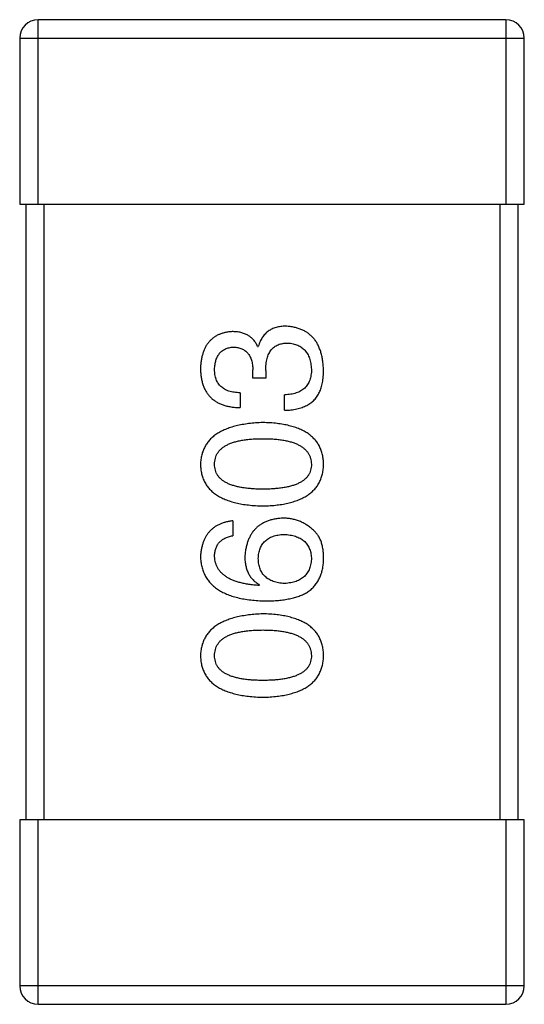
# Model space of a CAD drawing. Header units: millimetres. Extents: x 42 to 554, y 166 to 335.
# Tile 39 of 256: x 388.349 to 389.169, y 216.024 to 217.624. Entities that reach past the tile are written whole.
import ezdxf

# ---------------------------------------------------------------- set-up
doc = ezdxf.new("R2010")
doc.units = ezdxf.units.MM
doc.header["$LTSCALE"] = 30.734
doc.layers.get('0').update_dxf_attribs({"linetype": 'CONTINUOUS'})

msp = doc.modelspace()

# ---------------------------------------------------------------- linework, layer by layer
at = {"linetype": 'Continuous'}
for p, q in [((388.3787, 217.3238), (388.3787, 217.6238)), ((389.1387, 217.6238), (388.3787, 217.6238)), ((389.1387, 217.6238), (389.1387, 217.3238)), ((388.3487, 217.5938), (388.3487, 217.3238)), ((388.3487, 217.5938), (389.1687, 217.5938)), ((389.1687, 217.3238), (389.1687, 217.5938)), ((388.3487, 217.3238), (389.1687, 217.3238)), ((388.3587, 217.3238), (388.3587, 216.3238)), ((388.3887, 216.3238), (388.3887, 217.3238)), ((389.1287, 217.3238), (389.1287, 216.3238)), ((389.1587, 216.3238), (389.1587, 217.3238)), ((388.7353, 217.0929), (388.7364, 217.0929)), ((388.7277, 217.0415), (388.7277, 217.0546)), ((388.7484, 217.0415), (388.7277, 217.0415)), ((388.7484, 217.0536), (388.7484, 217.0415)), ((388.7069, 217.0175), (388.7069, 216.9934)), ((388.779, 216.9891), (388.779, 217.0142)), ((388.6949, 216.8094), (388.6949, 216.7853)), ((388.7386, 216.7055), (388.7375, 216.7044)), ((388.3487, 216.3238), (388.3487, 216.0538)), ((389.1687, 216.3238), (388.3487, 216.3238)), ((388.3787, 216.0238), (388.3787, 216.3238)), ((389.1387, 216.3238), (389.1387, 216.0238)), ((389.1687, 216.0538), (389.1687, 216.3238)), ((389.1687, 216.0538), (388.3487, 216.0538)), ((388.3787, 216.0238), (389.1387, 216.0238))]:
    msp.add_line(p, q, dxfattribs=at)
for centre, start, end in [((388.3787, 217.5938), 90, 180), ((389.1387, 217.5938), 0, 90), ((388.3787, 216.0538), 180, 270), ((389.1387, 216.0538), 270, 0)]:
    msp.add_arc(centre, 0.03, start, end, dxfattribs=at)
for points, knots in [([(388.7812, 217.1257), (388.7798, 217.1257), (388.777, 217.1256), (388.7729, 217.1252), (388.769, 217.1246), (388.7653, 217.1237), (388.7618, 217.1225), (388.7585, 217.1211), (388.7554, 217.1195), (388.7525, 217.1176), (388.7498, 217.1154), (388.7473, 217.1129), (388.745, 217.1102), (388.7428, 217.1072), (388.7409, 217.104), (388.7392, 217.1006), (388.7377, 217.0968), (388.7368, 217.0942), (388.7364, 217.0929)], [0, 0, 0, 0, 0.071215, 0.138707, 0.20396, 0.266995, 0.327734, 0.387609, 0.445602, 0.503345, 0.561136, 0.618597, 0.677672, 0.738255, 0.799989, 0.863961, 0.930555, 1, 1, 1, 1]), ([(388.8424, 217.0546), (388.8423, 217.0574), (388.842, 217.0627), (388.8411, 217.0705), (388.8397, 217.0777), (388.8379, 217.0844), (388.8356, 217.0906), (388.8329, 217.0964), (388.8298, 217.1016), (388.8261, 217.1063), (388.822, 217.1105), (388.8175, 217.1143), (388.8126, 217.1175), (388.8071, 217.1201), (388.8013, 217.1223), (388.795, 217.124), (388.7883, 217.1252), (388.7836, 217.1255), (388.7812, 217.1257)], [0, 0, 0, 0, 0.078078, 0.151942, 0.221594, 0.28726, 0.350176, 0.409768, 0.467648, 0.523784, 0.578904, 0.634014, 0.689819, 0.746826, 0.805875, 0.867063, 0.931764, 1, 1, 1, 1]), ([(388.6938, 217.1169), (388.6918, 217.1168), (388.6879, 217.1164), (388.6823, 217.1154), (388.677, 217.1139), (388.6721, 217.1121), (388.6676, 217.1098), (388.6635, 217.107), (388.6597, 217.1039), (388.6563, 217.1003), (388.6532, 217.0963), (388.6506, 217.0919), (388.6482, 217.0871), (388.6464, 217.0818), (388.6448, 217.0762), (388.6436, 217.0701), (388.6427, 217.0636), (388.6425, 217.0591), (388.6424, 217.0568)], [0, 0, 0, 0, 0.067521, 0.132139, 0.193339, 0.252064, 0.309083, 0.364848, 0.420021, 0.475612, 0.532002, 0.589602, 0.649896, 0.712634, 0.778603, 0.848416, 0.922155, 1, 1, 1, 1]), ([(388.7353, 217.0929), (388.7344, 217.0948), (388.7325, 217.0985), (388.7288, 217.1035), (388.7244, 217.1077), (388.7195, 217.1111), (388.7139, 217.1137), (388.7078, 217.1156), (388.701, 217.1168), (388.6962, 217.1169), (388.6938, 217.1169)], [0, 0, 0, 0, 0.125227, 0.244792, 0.361427, 0.478215, 0.59667, 0.722058, 0.856314, 1, 1, 1, 1]), ([(388.6654, 217.0557), (388.6654, 217.0571), (388.6655, 217.0598), (388.666, 217.0637), (388.6667, 217.0673), (388.6676, 217.0707), (388.6687, 217.0738), (388.6701, 217.0767), (388.6717, 217.0793), (388.6735, 217.0817), (388.6755, 217.0839), (388.6778, 217.0857), (388.6803, 217.0874), (388.683, 217.0888), (388.6859, 217.0899), (388.6891, 217.0908), (388.6924, 217.0915), (388.6948, 217.0917), (388.696, 217.0918)], [0, 0, 0, 0, 0.078051, 0.151197, 0.220412, 0.286742, 0.34933, 0.409464, 0.467368, 0.52298, 0.578639, 0.633998, 0.690142, 0.746855, 0.805868, 0.867776, 0.932345, 1, 1, 1, 1]), ([(388.696, 217.0918), (388.6972, 217.0917), (388.6996, 217.0916), (388.7031, 217.0911), (388.7064, 217.0903), (388.7094, 217.0892), (388.7122, 217.0878), (388.7148, 217.0861), (388.7171, 217.0842), (388.7193, 217.082), (388.7211, 217.0795), (388.7227, 217.0768), (388.7242, 217.0738), (388.7253, 217.0705), (388.7263, 217.0669), (388.727, 217.063), (388.7275, 217.0589), (388.7276, 217.0561), (388.7277, 217.0546)], [0, 0, 0, 0, 0.067741, 0.131599, 0.192143, 0.249977, 0.306453, 0.361639, 0.416449, 0.471489, 0.527582, 0.584873, 0.644974, 0.70814, 0.77492, 0.845909, 0.920585, 1, 1, 1, 1]), ([(388.7484, 217.0536), (388.7484, 217.0554), (388.7485, 217.0589), (388.7489, 217.0639), (388.7496, 217.0687), (388.7506, 217.0731), (388.7519, 217.0771), (388.7534, 217.0809), (388.7553, 217.0842), (388.7574, 217.0872), (388.7598, 217.0898), (388.7625, 217.0921), (388.7654, 217.0941), (388.7687, 217.0957), (388.7723, 217.0969), (388.7761, 217.0978), (388.7802, 217.0983), (388.783, 217.0983), (388.7845, 217.0984)], [0, 0, 0, 0, 0.082495, 0.159728, 0.232496, 0.300725, 0.365163, 0.425859, 0.483728, 0.538892, 0.592921, 0.646195, 0.699968, 0.754746, 0.811387, 0.870806, 0.933482, 1, 1, 1, 1]), ([(388.7845, 217.0984), (388.7859, 217.0983), (388.7888, 217.098), (388.7929, 217.0973), (388.7968, 217.0963), (388.8004, 217.0949), (388.8037, 217.0933), (388.8068, 217.0914), (388.8096, 217.0892), (388.8122, 217.0867), (388.8144, 217.0838), (388.8164, 217.0807), (388.8182, 217.0772), (388.8196, 217.0735), (388.8208, 217.0695), (388.8217, 217.0652), (388.8224, 217.0606), (388.8226, 217.0574), (388.8227, 217.0557)], [0, 0, 0, 0, 0.068514, 0.133941, 0.195994, 0.255362, 0.312994, 0.369441, 0.424687, 0.480522, 0.537148, 0.594801, 0.654411, 0.716817, 0.781981, 0.850498, 0.923306, 1, 1, 1, 1]), ([(388.6424, 217.0568), (388.6425, 217.0543), (388.6426, 217.0494), (388.6436, 217.0423), (388.6449, 217.0357), (388.6467, 217.0296), (388.649, 217.0239), (388.6519, 217.0187), (388.6552, 217.014), (388.659, 217.0098), (388.6633, 217.006), (388.6681, 217.0028), (388.6734, 217), (388.6792, 216.9977), (388.6854, 216.9959), (388.6921, 216.9946), (388.6994, 216.9937), (388.7043, 216.9935), (388.7069, 216.9934)], [0, 0, 0, 0, 0.073232, 0.142595, 0.207997, 0.270074, 0.329156, 0.386529, 0.441846, 0.496976, 0.551877, 0.607941, 0.665637, 0.725446, 0.788542, 0.855101, 0.925196, 1, 1, 1, 1]), ([(388.7069, 217.0175), (388.7052, 217.0176), (388.702, 217.0177), (388.6973, 217.0183), (388.6928, 217.0191), (388.6888, 217.0202), (388.685, 217.0216), (388.6816, 217.0233), (388.6785, 217.0253), (388.6757, 217.0275), (388.6732, 217.0301), (388.6711, 217.0329), (388.6693, 217.036), (388.6679, 217.0394), (388.6667, 217.0431), (388.6659, 217.0471), (388.6655, 217.0513), (388.6654, 217.0542), (388.6654, 217.0557)], [0, 0, 0, 0, 0.078134, 0.15164, 0.221358, 0.286689, 0.348614, 0.407697, 0.464247, 0.520153, 0.574432, 0.629291, 0.684538, 0.742032, 0.801329, 0.863637, 0.930123, 1, 1, 1, 1]), ([(388.8227, 217.0557), (388.8227, 217.0541), (388.8227, 217.0509), (388.8221, 217.0463), (388.8213, 217.042), (388.8201, 217.038), (388.8186, 217.0343), (388.8167, 217.0309), (388.8144, 217.0279), (388.8119, 217.0251), (388.8089, 217.0226), (388.8057, 217.0205), (388.802, 217.0186), (388.7981, 217.0171), (388.7938, 217.0159), (388.7892, 217.015), (388.7842, 217.0144), (388.7808, 217.0143), (388.779, 217.0142)], [0, 0, 0, 0, 0.071272, 0.13882, 0.201858, 0.262757, 0.320043, 0.376709, 0.431462, 0.486034, 0.541209, 0.597703, 0.65589, 0.717768, 0.782056, 0.850407, 0.92277, 1, 1, 1, 1]), ([(388.8359, 217.0186), (388.8364, 217.0197), (388.8375, 217.0221), (388.8388, 217.0258), (388.8399, 217.0299), (388.8408, 217.0342), (388.8415, 217.0389), (388.8421, 217.0439), (388.8423, 217.0492), (388.8424, 217.0528), (388.8424, 217.0546)], [0, 0, 0, 0, 0.101955, 0.208983, 0.322698, 0.44339, 0.570851, 0.70629, 0.84885, 1, 1, 1, 1]), ([(388.779, 216.9891), (388.7808, 216.9891), (388.7843, 216.9893), (388.7894, 216.9897), (388.7943, 216.9904), (388.7989, 216.9913), (388.8033, 216.9924), (388.8075, 216.9936), (388.8114, 216.9952), (388.8151, 216.9969), (388.8185, 216.9989), (388.8218, 217.001), (388.8247, 217.0034), (388.8274, 217.006), (388.8299, 217.0088), (388.8321, 217.0119), (388.8342, 217.0151), (388.8353, 217.0174), (388.8359, 217.0186)], [0, 0, 0, 0, 0.078937, 0.154495, 0.226898, 0.296844, 0.363348, 0.427781, 0.48946, 0.549586, 0.607902, 0.664733, 0.720805, 0.776157, 0.831175, 0.886736, 0.943094, 1, 1, 1, 1]), ([(388.7441, 216.9692), (388.74, 216.969), (388.7322, 216.9686), (388.7209, 216.9675), (388.7104, 216.9659), (388.7006, 216.9638), (388.6915, 216.9613), (388.6832, 216.9583), (388.6757, 216.9548), (388.6689, 216.9508), (388.6629, 216.9463), (388.6576, 216.9413), (388.6531, 216.9358), (388.6494, 216.9299), (388.6465, 216.9234), (388.6443, 216.9165), (388.6429, 216.9091), (388.6426, 216.904), (388.6424, 216.9014)], [0, 0, 0, 0, 0.088475, 0.171606, 0.249595, 0.322626, 0.391327, 0.455765, 0.516374, 0.573675, 0.628522, 0.681161, 0.732559, 0.783563, 0.83504, 0.887639, 0.942585, 1, 1, 1, 1]), ([(388.8424, 216.9014), (388.8423, 216.904), (388.8421, 216.9092), (388.8408, 216.9167), (388.8388, 216.9237), (388.836, 216.9303), (388.8325, 216.9363), (388.8282, 216.9418), (388.8231, 216.9468), (388.8173, 216.9513), (388.8107, 216.9553), (388.8034, 216.9588), (388.7953, 216.9618), (388.7865, 216.9642), (388.777, 216.9663), (388.7667, 216.9677), (388.7556, 216.9688), (388.748, 216.969), (388.7441, 216.9692)], [0, 0, 0, 0, 0.059134, 0.115603, 0.169236, 0.221572, 0.273254, 0.32474, 0.377319, 0.431815, 0.488555, 0.548609, 0.612242, 0.680182, 0.75251, 0.829782, 0.91231, 1, 1, 1, 1]), ([(388.6654, 216.9014), (388.6654, 216.9031), (388.6656, 216.9063), (388.6665, 216.9111), (388.668, 216.9155), (388.6702, 216.9197), (388.673, 216.9234), (388.6764, 216.9268), (388.6805, 216.9299), (388.6851, 216.9327), (388.6904, 216.9351), (388.6962, 216.9372), (388.7027, 216.939), (388.7098, 216.9404), (388.7175, 216.9416), (388.7258, 216.9424), (388.7347, 216.9428), (388.7409, 216.9429), (388.7441, 216.9429)], [0, 0, 0, 0, 0.050604, 0.098688, 0.145699, 0.191791, 0.238625, 0.286717, 0.337546, 0.391814, 0.449755, 0.512106, 0.579685, 0.652048, 0.730262, 0.814146, 0.904281, 1, 1, 1, 1]), ([(388.7441, 216.9429), (388.7472, 216.9429), (388.7533, 216.9428), (388.7621, 216.9424), (388.7703, 216.9416), (388.7779, 216.9404), (388.7849, 216.939), (388.7914, 216.9372), (388.7972, 216.9351), (388.8025, 216.9327), (388.8071, 216.9299), (388.8112, 216.9268), (388.8147, 216.9234), (388.8175, 216.9196), (388.8197, 216.9155), (388.8214, 216.9111), (388.8224, 216.9064), (388.8226, 216.9031), (388.8227, 216.9014)], [0, 0, 0, 0, 0.094834, 0.184067, 0.267029, 0.344713, 0.417334, 0.484367, 0.546941, 0.604717, 0.65953, 0.710539, 0.759381, 0.806382, 0.853027, 0.900623, 0.949121, 1, 1, 1, 1]), ([(388.6424, 216.9014), (388.6425, 216.8987), (388.6428, 216.8936), (388.6441, 216.8861), (388.6462, 216.8791), (388.649, 216.8725), (388.6527, 216.8665), (388.6572, 216.861), (388.6624, 216.856), (388.6684, 216.8515), (388.6752, 216.8475), (388.6828, 216.844), (388.6911, 216.841), (388.7002, 216.8386), (388.71, 216.8365), (388.7207, 216.8351), (388.7321, 216.834), (388.74, 216.8338), (388.7441, 216.8336)], [0, 0, 0, 0, 0.057911, 0.113262, 0.165956, 0.217443, 0.268511, 0.319665, 0.372, 0.426129, 0.483365, 0.543779, 0.607756, 0.676562, 0.749704, 0.827713, 0.911177, 1, 1, 1, 1]), ([(388.7441, 216.861), (388.7409, 216.861), (388.7347, 216.861), (388.7258, 216.8615), (388.7175, 216.8623), (388.7098, 216.8633), (388.7027, 216.8648), (388.6962, 216.8665), (388.6904, 216.8686), (388.6851, 216.8709), (388.6805, 216.8736), (388.6764, 216.8766), (388.673, 216.88), (388.6702, 216.8836), (388.668, 216.8876), (388.6665, 216.8919), (388.6656, 216.8966), (388.6654, 216.8998), (388.6654, 216.9014)], [0, 0, 0, 0, 0.096452, 0.187278, 0.271765, 0.350519, 0.423437, 0.491321, 0.554011, 0.612224, 0.666281, 0.717003, 0.764884, 0.811423, 0.856783, 0.902993, 0.950236, 1, 1, 1, 1]), ([(388.7441, 216.8336), (388.748, 216.8338), (388.7556, 216.834), (388.7667, 216.8351), (388.777, 216.8365), (388.7865, 216.8386), (388.7953, 216.841), (388.8034, 216.844), (388.8107, 216.8475), (388.8172, 216.8515), (388.8231, 216.856), (388.8282, 216.861), (388.8325, 216.8665), (388.836, 216.8725), (388.8388, 216.8791), (388.8408, 216.8861), (388.8421, 216.8936), (388.8423, 216.8987), (388.8424, 216.9014)], [0, 0, 0, 0, 0.087693, 0.170223, 0.247496, 0.319826, 0.387768, 0.451403, 0.511459, 0.568358, 0.622671, 0.675251, 0.726739, 0.778422, 0.830759, 0.884394, 0.940865, 1, 1, 1, 1]), ([(388.8227, 216.9014), (388.8227, 216.8998), (388.8225, 216.8966), (388.8216, 216.8919), (388.8201, 216.8876), (388.8179, 216.8836), (388.8151, 216.88), (388.8117, 216.8766), (388.8076, 216.8736), (388.803, 216.8709), (388.7977, 216.8686), (388.7919, 216.8665), (388.7854, 216.8648), (388.7783, 216.8634), (388.7706, 216.8623), (388.7623, 216.8615), (388.7534, 216.861), (388.7472, 216.861), (388.7441, 216.861)], [0, 0, 0, 0, 0.049766, 0.097012, 0.143225, 0.188786, 0.235079, 0.282962, 0.333687, 0.387747, 0.445963, 0.508657, 0.576545, 0.649868, 0.72822, 0.812712, 0.903543, 1, 1, 1, 1]), ([(388.6949, 216.8094), (388.6929, 216.8091), (388.689, 216.8086), (388.6834, 216.8073), (388.6781, 216.8058), (388.6732, 216.8038), (388.6686, 216.8014), (388.6644, 216.7987), (388.6606, 216.7957), (388.6571, 216.7922), (388.654, 216.7884), (388.6512, 216.7842), (388.6488, 216.7796), (388.6468, 216.7747), (388.6452, 216.7694), (388.6439, 216.7637), (388.6429, 216.7577), (388.6426, 216.7536), (388.6424, 216.7514)], [0, 0, 0, 0, 0.06947, 0.136096, 0.199592, 0.260665, 0.319672, 0.377156, 0.433415, 0.489984, 0.546535, 0.604276, 0.663499, 0.725182, 0.788953, 0.855683, 0.926216, 1, 1, 1, 1]), ([(388.7768, 216.8137), (388.7745, 216.8136), (388.7699, 216.8134), (388.7633, 216.8124), (388.7571, 216.8109), (388.7513, 216.8092), (388.7459, 216.8068), (388.7409, 216.804), (388.7363, 216.8008), (388.7322, 216.7971), (388.7285, 216.793), (388.7252, 216.7884), (388.7224, 216.7833), (388.72, 216.7778), (388.7179, 216.7719), (388.7164, 216.7655), (388.7152, 216.7586), (388.7148, 216.7539), (388.7145, 216.7514)], [0, 0, 0, 0, 0.071527, 0.139094, 0.20346, 0.264939, 0.323904, 0.381383, 0.437591, 0.493343, 0.549401, 0.606085, 0.664838, 0.725424, 0.788712, 0.855452, 0.925772, 1, 1, 1, 1]), ([(388.826, 216.7941), (388.8243, 216.7956), (388.8208, 216.7987), (388.8153, 216.8027), (388.8094, 216.8061), (388.8034, 216.8089), (388.7971, 216.8111), (388.7906, 216.8126), (388.7838, 216.8135), (388.7792, 216.8137), (388.7768, 216.8137)], [0, 0, 0, 0, 0.129393, 0.255335, 0.378531, 0.500878, 0.622934, 0.746191, 0.87096, 1, 1, 1, 1]), ([(388.6654, 216.7514), (388.6654, 216.7537), (388.6656, 216.758), (388.667, 216.7641), (388.6693, 216.7696), (388.6726, 216.7743), (388.6769, 216.7782), (388.682, 216.7814), (388.6881, 216.7838), (388.6925, 216.7848), (388.6949, 216.7853)], [0, 0, 0, 0, 0.136586, 0.261496, 0.378089, 0.490612, 0.605522, 0.725767, 0.8561, 1, 1, 1, 1]), ([(388.7364, 216.7482), (388.7365, 216.7497), (388.7366, 216.7526), (388.7372, 216.7568), (388.7381, 216.7608), (388.7393, 216.7645), (388.7409, 216.7679), (388.7427, 216.7711), (388.7448, 216.774), (388.7473, 216.7766), (388.7501, 216.7789), (388.7531, 216.781), (388.7565, 216.7828), (388.7602, 216.7843), (388.7642, 216.7855), (388.7685, 216.7865), (388.7731, 216.7872), (388.7763, 216.7874), (388.7779, 216.7875)], [0, 0, 0, 0, 0.069884, 0.136529, 0.199638, 0.259844, 0.317774, 0.374356, 0.430026, 0.485148, 0.5409, 0.597889, 0.657472, 0.718614, 0.783613, 0.85129, 0.923712, 1, 1, 1, 1]), ([(388.7779, 216.7875), (388.7797, 216.7874), (388.783, 216.7872), (388.7879, 216.7865), (388.7924, 216.7855), (388.7967, 216.7844), (388.8006, 216.7829), (388.8042, 216.7812), (388.8075, 216.7792), (388.8105, 216.7769), (388.8131, 216.7744), (388.8155, 216.7716), (388.8175, 216.7685), (388.8192, 216.7652), (388.8206, 216.7616), (388.8216, 216.7577), (388.8224, 216.7536), (388.8226, 216.7507), (388.8227, 216.7492)], [0, 0, 0, 0, 0.078863, 0.153308, 0.223539, 0.289857, 0.35341, 0.413572, 0.471721, 0.528235, 0.584279, 0.638781, 0.69466, 0.751251, 0.809198, 0.869697, 0.933318, 1, 1, 1, 1]), ([(388.8424, 216.7449), (388.8425, 216.7477), (388.8426, 216.7531), (388.8419, 216.7609), (388.8408, 216.768), (388.839, 216.7746), (388.8367, 216.7804), (388.8337, 216.7856), (388.8303, 216.7903), (388.8274, 216.7928), (388.826, 216.7941)], [0, 0, 0, 0, 0.156782, 0.301945, 0.436395, 0.561474, 0.678489, 0.78853, 0.894967, 1, 1, 1, 1]), ([(388.6424, 216.7514), (388.6426, 216.7486), (388.6429, 216.7431), (388.6444, 216.7351), (388.6467, 216.7276), (388.6497, 216.7207), (388.6536, 216.7142), (388.6583, 216.7084), (388.6637, 216.703), (388.67, 216.6983), (388.6771, 216.694), (388.685, 216.6903), (388.6936, 216.6871), (388.703, 216.6845), (388.7133, 216.6823), (388.7243, 216.6808), (388.7361, 216.6797), (388.7442, 216.6794), (388.7484, 216.6793)], [0, 0, 0, 0, 0.058957, 0.115262, 0.16907, 0.221312, 0.273147, 0.324961, 0.377649, 0.432026, 0.488925, 0.549039, 0.612912, 0.680653, 0.753056, 0.830314, 0.912483, 1, 1, 1, 1]), ([(388.7375, 216.7044), (388.7347, 216.7046), (388.7292, 216.705), (388.7212, 216.7061), (388.7138, 216.7073), (388.7069, 216.7089), (388.7005, 216.7108), (388.6946, 216.713), (388.6893, 216.7154), (388.6845, 216.7182), (388.6803, 216.7214), (388.6765, 216.7247), (388.6733, 216.7284), (388.6706, 216.7325), (388.6684, 216.7368), (388.6669, 216.7414), (388.6657, 216.7463), (388.6655, 216.7497), (388.6654, 216.7514)], [0, 0, 0, 0, 0.089218, 0.173709, 0.252753, 0.326963, 0.397099, 0.462534, 0.524018, 0.582178, 0.637235, 0.689955, 0.741228, 0.791618, 0.841661, 0.892925, 0.945259, 1, 1, 1, 1]), ([(388.7145, 216.7514), (388.7146, 216.7488), (388.7147, 216.7437), (388.7159, 216.7364), (388.7178, 216.7297), (388.7204, 216.7235), (388.7238, 216.718), (388.728, 216.7132), (388.7329, 216.7089), (388.7367, 216.7067), (388.7386, 216.7055)], [0, 0, 0, 0, 0.144617, 0.279572, 0.40596, 0.526097, 0.64389, 0.760003, 0.877724, 1, 1, 1, 1]), ([(388.779, 216.7077), (388.7774, 216.7078), (388.7741, 216.708), (388.7693, 216.7087), (388.7649, 216.7098), (388.7608, 216.711), (388.757, 216.7125), (388.7536, 216.7144), (388.7504, 216.7164), (388.7476, 216.7189), (388.745, 216.7215), (388.7429, 216.7245), (388.7409, 216.7277), (388.7394, 216.7313), (388.7381, 216.7351), (388.7372, 216.7392), (388.7366, 216.7436), (388.7365, 216.7466), (388.7364, 216.7482)], [0, 0, 0, 0, 0.076072, 0.148369, 0.216753, 0.281358, 0.342792, 0.401604, 0.458929, 0.514444, 0.569818, 0.625343, 0.681554, 0.739608, 0.800134, 0.863477, 0.929547, 1, 1, 1, 1]), ([(388.8227, 216.7492), (388.8227, 216.7476), (388.8226, 216.7445), (388.8219, 216.7401), (388.821, 216.7358), (388.8197, 216.7319), (388.8181, 216.7283), (388.8161, 216.725), (388.8139, 216.7219), (388.8113, 216.7192), (388.8084, 216.7166), (388.8051, 216.7145), (388.8016, 216.7126), (388.7977, 216.711), (388.7935, 216.7098), (388.789, 216.7088), (388.7841, 216.708), (388.7808, 216.7078), (388.779, 216.7077)], [0, 0, 0, 0, 0.070403, 0.137196, 0.200053, 0.260887, 0.31876, 0.37535, 0.430743, 0.485927, 0.541678, 0.598832, 0.657726, 0.719441, 0.783504, 0.851852, 0.923533, 1, 1, 1, 1]), ([(388.8162, 216.6935), (388.8182, 216.695), (388.8222, 216.6979), (388.8273, 216.7031), (388.8318, 216.7088), (388.8354, 216.7151), (388.8384, 216.7218), (388.8405, 216.729), (388.842, 216.7368), (388.8423, 216.7421), (388.8424, 216.7449)], [0, 0, 0, 0, 0.125033, 0.246266, 0.36603, 0.485265, 0.606781, 0.732144, 0.862551, 1, 1, 1, 1]), ([(388.7484, 216.6793), (388.752, 216.6793), (388.7589, 216.6794), (388.7689, 216.6801), (388.7783, 216.6811), (388.7871, 216.6828), (388.7953, 216.6847), (388.8028, 216.6871), (388.8098, 216.69), (388.8141, 216.6924), (388.8162, 216.6935)], [0, 0, 0, 0, 0.151498, 0.29521, 0.430242, 0.557137, 0.677306, 0.790845, 0.898111, 1, 1, 1, 1]), ([(388.7441, 216.6583), (388.74, 216.6581), (388.7322, 216.6578), (388.7209, 216.6566), (388.7104, 216.655), (388.7006, 216.653), (388.6915, 216.6504), (388.6832, 216.6474), (388.6757, 216.6439), (388.6689, 216.6399), (388.6629, 216.6354), (388.6576, 216.6304), (388.6531, 216.625), (388.6494, 216.619), (388.6465, 216.6126), (388.6443, 216.6056), (388.6429, 216.5982), (388.6426, 216.5931), (388.6424, 216.5905)], [0, 0, 0, 0, 0.088475, 0.171606, 0.249595, 0.322626, 0.391327, 0.455765, 0.516374, 0.573675, 0.628522, 0.681161, 0.732559, 0.783563, 0.83504, 0.887639, 0.942585, 1, 1, 1, 1]), ([(388.8424, 216.5905), (388.8423, 216.5932), (388.8421, 216.5984), (388.8408, 216.6059), (388.8388, 216.6129), (388.836, 216.6194), (388.8325, 216.6254), (388.8282, 216.6309), (388.8231, 216.636), (388.8173, 216.6405), (388.8107, 216.6444), (388.8034, 216.6479), (388.7953, 216.6509), (388.7865, 216.6534), (388.777, 216.6554), (388.7667, 216.6569), (388.7556, 216.6579), (388.748, 216.6582), (388.7441, 216.6583)], [0, 0, 0, 0, 0.059134, 0.115603, 0.169236, 0.221572, 0.273254, 0.32474, 0.377319, 0.431815, 0.488555, 0.548609, 0.612242, 0.680182, 0.75251, 0.829782, 0.91231, 1, 1, 1, 1]), ([(388.6654, 216.5905), (388.6654, 216.5922), (388.6656, 216.5955), (388.6665, 216.6002), (388.668, 216.6047), (388.6702, 216.6088), (388.673, 216.6125), (388.6764, 216.616), (388.6805, 216.619), (388.6851, 216.6219), (388.6904, 216.6243), (388.6962, 216.6264), (388.7027, 216.6281), (388.7098, 216.6296), (388.7175, 216.6307), (388.7258, 216.6315), (388.7347, 216.632), (388.7409, 216.632), (388.7441, 216.6321)], [0, 0, 0, 0, 0.050604, 0.098688, 0.145699, 0.191791, 0.238625, 0.286717, 0.337546, 0.391814, 0.449755, 0.512106, 0.579685, 0.652048, 0.730262, 0.814146, 0.904281, 1, 1, 1, 1]), ([(388.7441, 216.6321), (388.7472, 216.632), (388.7533, 216.632), (388.7621, 216.6315), (388.7703, 216.6307), (388.7779, 216.6296), (388.7849, 216.6281), (388.7914, 216.6263), (388.7972, 216.6243), (388.8025, 216.6218), (388.8071, 216.6191), (388.8112, 216.616), (388.8147, 216.6126), (388.8175, 216.6088), (388.8197, 216.6047), (388.8214, 216.6003), (388.8224, 216.5955), (388.8226, 216.5922), (388.8227, 216.5905)], [0, 0, 0, 0, 0.094834, 0.184067, 0.267029, 0.344713, 0.417334, 0.484367, 0.546941, 0.604717, 0.65953, 0.710539, 0.759381, 0.806382, 0.853027, 0.900623, 0.949121, 1, 1, 1, 1]), ([(388.6424, 216.5905), (388.6425, 216.5879), (388.6428, 216.5827), (388.6441, 216.5752), (388.6462, 216.5682), (388.649, 216.5617), (388.6527, 216.5556), (388.6572, 216.5501), (388.6624, 216.5451), (388.6684, 216.5406), (388.6752, 216.5366), (388.6828, 216.5332), (388.6911, 216.5302), (388.7002, 216.5277), (388.71, 216.5257), (388.7207, 216.5242), (388.7321, 216.5232), (388.74, 216.5229), (388.7441, 216.5228)], [0, 0, 0, 0, 0.057911, 0.113262, 0.165956, 0.217443, 0.268511, 0.319665, 0.372, 0.426129, 0.483365, 0.543779, 0.607756, 0.676562, 0.749704, 0.827713, 0.911177, 1, 1, 1, 1]), ([(388.7441, 216.5501), (388.7409, 216.5501), (388.7347, 216.5502), (388.7258, 216.5507), (388.7175, 216.5514), (388.7098, 216.5525), (388.7027, 216.554), (388.6962, 216.5556), (388.6904, 216.5577), (388.6851, 216.5601), (388.6805, 216.5627), (388.6764, 216.5657), (388.673, 216.5691), (388.6702, 216.5727), (388.668, 216.5767), (388.6665, 216.5811), (388.6656, 216.5857), (388.6654, 216.5889), (388.6654, 216.5905)], [0, 0, 0, 0, 0.096452, 0.187278, 0.271765, 0.350519, 0.423437, 0.491321, 0.554011, 0.612224, 0.666281, 0.717003, 0.764884, 0.811423, 0.856783, 0.902993, 0.950236, 1, 1, 1, 1]), ([(388.7441, 216.5228), (388.748, 216.5229), (388.7556, 216.5232), (388.7667, 216.5242), (388.777, 216.5257), (388.7865, 216.5277), (388.7953, 216.5302), (388.8034, 216.5332), (388.8107, 216.5366), (388.8172, 216.5407), (388.8231, 216.5451), (388.8282, 216.5501), (388.8325, 216.5556), (388.836, 216.5617), (388.8388, 216.5682), (388.8408, 216.5752), (388.8421, 216.5827), (388.8423, 216.5879), (388.8424, 216.5905)], [0, 0, 0, 0, 0.087693, 0.170223, 0.247496, 0.319826, 0.387768, 0.451403, 0.511459, 0.568358, 0.622671, 0.675251, 0.726739, 0.778422, 0.830759, 0.884394, 0.940865, 1, 1, 1, 1]), ([(388.8227, 216.5905), (388.8227, 216.5889), (388.8225, 216.5857), (388.8216, 216.5811), (388.8201, 216.5767), (388.8179, 216.5728), (388.8151, 216.5691), (388.8117, 216.5657), (388.8076, 216.5627), (388.803, 216.5601), (388.7977, 216.5577), (388.7919, 216.5556), (388.7854, 216.554), (388.7783, 216.5525), (388.7706, 216.5514), (388.7623, 216.5507), (388.7534, 216.5502), (388.7472, 216.5501), (388.7441, 216.5501)], [0, 0, 0, 0, 0.049766, 0.097012, 0.143225, 0.188786, 0.235079, 0.282962, 0.333687, 0.387747, 0.445963, 0.508657, 0.576545, 0.649868, 0.72822, 0.812712, 0.903543, 1, 1, 1, 1])]:
    msp.add_open_spline(points, degree=3, knots=knots, dxfattribs=at)

doc.saveas('drawing.dxf')
